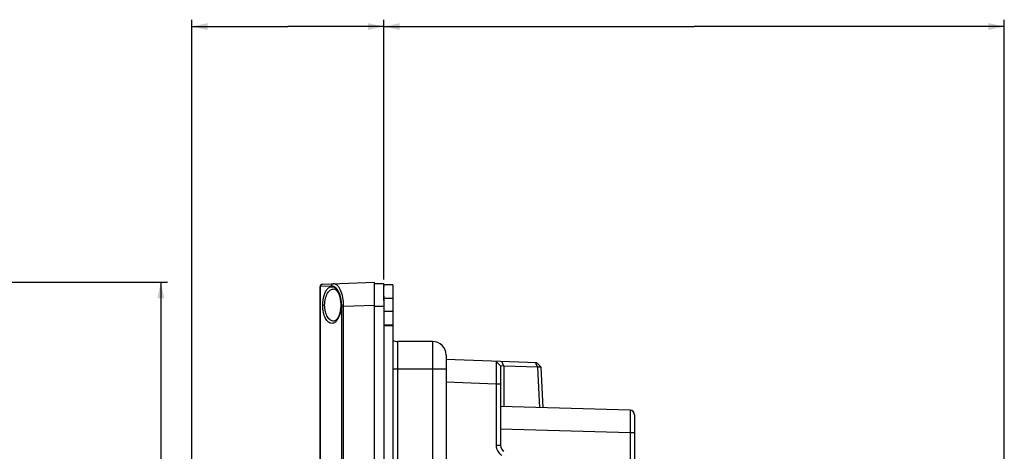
# Model space of a CAD drawing. Header units: millimetres. Extents: x 0 to 1189, y 0 to 841.
# Tile 58 of 64: x 423 to 640, y 555 to 650. Entities that reach past the tile are written whole.
import ezdxf

# ---------------------------------------------------------------- set-up
doc = ezdxf.new("R2010")
doc.units = ezdxf.units.MM
doc.header["$LTSCALE"] = 65.395
doc.layers.get('0').update_dxf_attribs({"linetype": 'CONTINUOUS'})
for name, color, linetype in [('NC500E-FIE-S-SYSTEDXF_DIMENSION', 7, 'CONTINUOUS'), ('NC500E-FRONTDXF_CONTINUOUS_LINE', 7, 'CONTINUOUS'), ('NC50E-CONTRODXF_CONTINUOUS_LINE', 7, 'CONTINUOUS')]:
    doc.layers.add(name, color=color, linetype=linetype)
doc.styles.get("Standard").update_dxf_attribs({"font": 'txt', "width": 0.85})
doc.dimstyles.new('DIMSTYLE_4', dxfattribs={"dimtxt": 15, "dimasz": 3.5, "dimexe": 1.5, "dimexo": 1, "dimgap": 3.75, "dimtad": 1, "dimdec": 0, "dimzin": 0, "dimdsep": 46, "dimtxsty": 'STANDARD', "dimblk": '_FILLED', "dimblk1": '_FILLED', "dimblk2": '_FILLED', "dimcen": 0.09, "dimazin": 0, "dimtp": 0.5, "dimtm": 0.5, "dimtfac": 1, "dimtdec": 0, "dimtofl": 0, "dimtmove": 0, "dimatfit": 3, "dimldrblk": '_FILLED', "dimfxl": 1, "dimtolj": 1, "dimtzin": 0, "dimarcsym": 0})
doc.dimstyles.new('DIMSTYLE_5', dxfattribs={"dimtxt": 12, "dimasz": 3.5, "dimexe": 1.5, "dimexo": 1, "dimgap": 3, "dimtad": 1, "dimdec": 0, "dimzin": 0, "dimdsep": 46, "dimtxsty": 'STANDARD', "dimblk": '_FILLED', "dimblk1": '_FILLED', "dimblk2": '_FILLED', "dimcen": 0.09, "dimazin": 0, "dimtp": 0.3, "dimtm": 0.3, "dimtfac": 1, "dimtdec": -1, "dimtofl": 0, "dimtmove": 0, "dimatfit": 3, "dimldrblk": '_FILLED', "dimfxl": 1, "dimtolj": 1, "dimtzin": 0, "dimarcsym": 0})
doc.dimstyles.new('DIMSTYLE_6', dxfattribs={"dimtxt": 12, "dimasz": 3.5, "dimexe": 1.5, "dimexo": 1, "dimgap": 3, "dimtad": 1, "dimzin": 0, "dimdsep": 46, "dimtxsty": 'STANDARD', "dimblk": '_FILLED', "dimblk1": '_FILLED', "dimblk2": '_FILLED', "dimcen": 0.09, "dimazin": 0, "dimtp": 0.5, "dimtm": 0.5, "dimtfac": 1, "dimtdec": -1, "dimtofl": 0, "dimtmove": 0, "dimatfit": 3, "dimldrblk": '_FILLED', "dimfxl": 1, "dimtolj": 1, "dimtzin": 0, "dimarcsym": 0})

# ---------------------------------------------------------------- blocks, each defined once
blk = doc.blocks.new('_FILLED')
at = {"color": 0, "linetype": 'ByBlock'}
blk.add_solid([(0, 0), (-1, 0.214), (-1, -0.214)], dxfattribs=at)
blk = doc.blocks.new('*D11')
at = {"layer": 'NC500E-FIE-S-SYSTEDXF_DIMENSION', "color": 2, "linetype": 'Continuous'}
for p, q in [((412.73, 592.07), (455.65, 592.07)), ((454.15, 592.07), (454.15, 432.07)), ((454.15, 272.07), (454.15, 432.07)), ((412.73, 272.07), (455.65, 272.07))]:
    blk.add_line(p, q, dxfattribs=at)
at = {"layer": 'NC500E-FIE-S-SYSTEDXF_DIMENSION', "color": 2, "linetype": 'Continuous', "xscale": 3.5, "yscale": 3.5, "zscale": 3.5}
for p, rotation in [((454.15, 592.07), 90), ((454.15, 272.07), 270)]:
    blk.add_blockref('_FILLED', p, dxfattribs=dict(at, rotation=rotation))
blk = doc.blocks.new('*D12')
at = {"layer": 'NC500E-FIE-S-SYSTEDXF_DIMENSION', "color": 2, "linetype": 'Continuous'}
for p, q in [((460.94, 334.32), (460.94, 649.83)), ((503.24, 592.72), (503.24, 649.83)), ((460.94, 648.33), (482.09, 648.33)), ((503.24, 648.33), (482.09, 648.33))]:
    blk.add_line(p, q, dxfattribs=at)
at = {"layer": 'NC500E-FIE-S-SYSTEDXF_DIMENSION', "color": 2, "linetype": 'Continuous', "xscale": 3.5, "yscale": 3.5, "zscale": 3.5, "rotation": 180}
blk.add_blockref('_FILLED', (460.94, 648.33), dxfattribs=at)
at = {"layer": 'NC500E-FIE-S-SYSTEDXF_DIMENSION', "color": 2, "linetype": 'Continuous', "xscale": 3.5, "yscale": 3.5, "zscale": 3.5}
blk.add_blockref('_FILLED', (503.24, 648.33), dxfattribs=at)
blk = doc.blocks.new('*D13')
at = {"layer": 'NC500E-FIE-S-SYSTEDXF_DIMENSION', "color": 2, "linetype": 'Continuous'}
for p, q in [((503.24, 592.72), (503.24, 649.83)), ((639.92, 527.99), (639.92, 649.83)), ((503.24, 648.33), (571.58, 648.33)), ((639.92, 648.33), (571.58, 648.33))]:
    blk.add_line(p, q, dxfattribs=at)
at = {"layer": 'NC500E-FIE-S-SYSTEDXF_DIMENSION', "color": 2, "linetype": 'Continuous', "xscale": 3.5, "yscale": 3.5, "zscale": 3.5, "rotation": 180}
blk.add_blockref('_FILLED', (503.24, 648.33), dxfattribs=at)
at = {"layer": 'NC500E-FIE-S-SYSTEDXF_DIMENSION', "color": 2, "linetype": 'Continuous', "xscale": 3.5, "yscale": 3.5, "zscale": 3.5}
blk.add_blockref('_FILLED', (639.92, 648.33), dxfattribs=at)

msp = doc.modelspace()

# ---------------------------------------------------------------- linework, layer by layer
at = {"layer": 'NC500E-FRONTDXF_CONTINUOUS_LINE', "color": 7, "linetype": 'Continuous'}
for p, q in [((489.725, 591.666), (501.242, 592.068)), ((501.242, 385.266), (501.242, 592.068)), ((489.242, 382.97), (489.242, 591.166)), ((489.295, 591.166), (489.242, 591.166)), ((491.696, 591.25), (489.295, 591.166)), ((489.295, 382.97), (489.295, 591.166)), ((492.282, 590.606), (492.283, 590.606)), ((503.242, 591.718), (501.242, 591.718)), ((503.242, 591.718), (503.242, 591.172)), ((503.242, 588.076), (503.242, 591.518)), ((505.242, 591.518), (503.242, 591.518)), ((505.242, 591.518), (505.242, 582.618)), ((503.242, 588.987), (503.242, 272.418)), ((505.242, 588.518), (503.242, 588.518)), ((489.799, 587.068), (490.229, 587.068)), ((493.785, 587.068), (493.781, 586.807)), ((493.838, 587.068), (493.785, 587.068)), ((493.985, 387.303), (493.985, 586.832)), ((493.985, 586.832), (494.241, 586.832)), ((494.241, 586.832), (494.415, 586.832)), ((494.415, 586.832), (501.242, 587.071)), ((494.415, 387.303), (494.415, 586.832)), ((503.242, 586.718), (501.242, 586.718)), ((505.242, 585.618), (503.242, 585.618)), ((492.283, 583.53), (492.282, 583.53)), ((505.242, 582.618), (503.242, 582.618)), ((505.242, 582.518), (503.242, 582.518)), ((505.242, 582.618), (505.242, 282.8)), ((506.242, 579.068), (506.242, 395.068)), ((513.972, 579.068), (506.242, 579.068)), ((513.972, 579.068), (513.972, 395.068)), ((516.972, 576.068), (516.972, 398.068)), ((505.242, 573.068), (516.972, 573.068))]:
    msp.add_line(p, q, dxfattribs=at)
for points in [[(492.283, 590.606), (492.448, 590.574), (492.647, 590.469), (492.858, 590.282), (493.064, 590.017), (493.255, 589.683), (493.422, 589.292), (493.56, 588.856), (493.667, 588.383), (493.741, 587.885)], [(493.741, 587.885), (493.779, 587.368), (493.785, 587.068)], [(493.671, 585.773), (493.564, 585.295), (493.426, 584.854), (493.259, 584.46), (493.068, 584.124), (492.86, 583.856), (492.649, 583.668), (492.449, 583.562), (492.283, 583.53)], [(493.781, 586.807), (493.744, 586.28), (493.671, 585.773)]]:
    msp.add_lwpolyline(points, dxfattribs=at)
for centre, radius, start, end in [((489.742, 591.166), 0.5, 92, 180), ((485.695, 586.871), 8.289, 4.33796, 8.80569), ((483.889, 586.811), 10.526, 0.11664, 8.0606), ((485.294, 586.834), 8.691, 359.9894, 4.37981), ((506.242, 582.068), 3, 250.49043, 270), ((513.972, 576.068), 3, 0, 90)]:
    msp.add_arc(centre, radius, start, end, dxfattribs=at)
for points, knots in [([(489.295, 591.166), (489.294, 591.289), (489.372, 591.538), (489.611, 591.662), (489.725, 591.666)], [0, 0, 0, 0, 0.5194174, 1, 1, 1, 1]), ([(489.799, 587.068), (489.799, 587.777), (489.924, 588.796), (490.382, 589.969), (490.794, 590.598), (491.275, 591.005), (491.819, 591.153), (492.363, 591.005), (492.653, 590.759), (492.788, 590.611)], [0, 0, 0, 0, 0.3554756, 0.5047333, 0.6283246, 0.7285634, 0.8141461, 0.8997382, 1, 1, 1, 1]), ([(490.229, 587.068), (490.229, 587.558), (490.333, 588.469), (490.78, 589.628), (491.436, 590.416), (492.026, 590.615), (492.283, 590.606)], [0, 0, 0, 0, 0.3297552, 0.6102564, 0.8269368, 1, 1, 1, 1]), ([(491.696, 591.25), (491.695, 591.373), (491.773, 591.622), (492.012, 591.746), (492.126, 591.749)], [0, 0, 0, 0, 0.519428, 1, 1, 1, 1]), ([(493.213, 591.181), (493.063, 591.354), (492.744, 591.643), (492.316, 591.756), (492.126, 591.749)], [0, 0, 0, 0, 0.5459018, 1, 1, 1, 1]), ([(493.365, 589.889), (493.303, 590.017), (493.068, 590.448), (492.737, 590.841), (492.443, 591.03)], [0, 0, 0, 0, 0.2896327, 1, 1, 1, 1]), ([(492.788, 590.611), (492.836, 590.559), (493.036, 590.317), (493.194, 590.04), (493.296, 589.82)], [0, 0, 0, 0, 0.2269024, 1, 1, 1, 1]), ([(494.311, 588.287), (494.227, 588.871), (493.992, 589.89), (493.509, 590.839), (493.213, 591.181)], [0, 0, 0, 0, 0.5663272, 1, 1, 1, 1]), ([(493.885, 588.14), (493.86, 588.303), (493.747, 588.902), (493.559, 589.49), (493.365, 589.889)], [0, 0, 0, 0, 0.2719162, 1, 1, 1, 1]), ([(493.296, 589.82), (493.384, 589.631), (493.718, 588.751), (493.838, 587.799), (493.838, 587.068)], [0, 0, 0, 0, 0.2219797, 1, 1, 1, 1]), ([(491.813, 583.029), (491.55, 583.031), (490.944, 583.306), (490.325, 584.216), (489.897, 585.514), (489.799, 586.525), (489.799, 587.068)], [0, 0, 0, 0, 0.1622895, 0.3785624, 0.6645324, 1, 1, 1, 1]), ([(492.283, 583.53), (492.026, 583.521), (491.436, 583.72), (490.78, 584.508), (490.333, 585.667), (490.229, 586.578), (490.229, 587.068)], [0, 0, 0, 0, 0.1730634, 0.3897393, 0.6702336, 1, 1, 1, 1]), ([(493.838, 587.068), (493.838, 586.811), (493.792, 585.873), (493.584, 584.93), (493.294, 584.31)], [0, 0, 0, 0, 0.2725271, 1, 1, 1, 1]), ([(492.782, 583.519), (492.711, 583.442), (492.447, 583.188), (492.076, 583.028), (491.813, 583.029)], [0, 0, 0, 0, 0.2860714, 1, 1, 1, 1]), ([(493.294, 584.31), (493.257, 584.231), (493.115, 583.951), (492.937, 583.687), (492.782, 583.519)], [0, 0, 0, 0, 0.2742212, 1, 1, 1, 1])]:
    msp.add_open_spline(points, degree=3, knots=knots, dxfattribs=at)
for points in [[(492.05, 591.208), (491.936, 591.239), (491.815, 591.254), (491.696, 591.25)], [(492.443, 591.03), (492.322, 591.108), (492.189, 591.17), (492.05, 591.208)]]:
    msp.add_open_spline(points, degree=3, dxfattribs=at)
at = {"layer": 'NC50E-CONTRODXF_CONTINUOUS_LINE', "color": 7, "linetype": 'Continuous'}
for p, q in [((536.939, 574.37), (516.972, 575.067)), ((536.939, 574.37), (516.972, 575.067)), ((536.939, 574.37), (516.972, 575.067)), ((528.972, 573.682), (528.007, 574.682)), ((528.972, 573.682), (528.007, 574.682)), ((528.972, 573.682), (528.007, 574.682)), ((528.972, 573.682), (528.972, 556.201)), ((528.972, 573.682), (528.972, 556.201)), ((528.972, 573.682), (528.972, 556.201)), ((529.722, 573.639), (528.972, 573.682)), ((529.722, 573.639), (528.972, 573.682)), ((529.722, 573.639), (528.972, 573.682)), ((529.722, 573.639), (529.257, 574.638)), ((529.722, 573.639), (529.257, 574.638)), ((529.722, 573.639), (529.257, 574.638)), ((529.722, 573.639), (529.722, 564.711)), ((529.722, 573.639), (529.722, 564.711)), ((529.722, 573.639), (529.722, 564.711)), ((537.153, 573.379), (529.722, 573.639)), ((537.153, 573.379), (529.722, 573.639)), ((537.153, 573.379), (529.722, 573.639)), ((537.153, 573.379), (536.688, 574.379)), ((537.153, 573.379), (536.688, 574.379)), ((537.153, 573.379), (536.688, 574.379)), ((537.903, 573.423), (536.939, 574.37)), ((537.903, 573.423), (536.939, 574.37)), ((537.903, 573.423), (536.939, 574.37)), ((537.619, 564.49), (537.153, 573.379)), ((537.619, 564.49), (537.153, 573.379)), ((537.619, 564.49), (537.153, 573.379)), ((538.372, 564.469), (537.903, 573.423)), ((538.372, 564.469), (537.903, 573.423)), ((538.372, 564.469), (537.903, 573.423)), ((528.007, 569.685), (516.972, 570.07)), ((528.007, 569.685), (516.972, 570.07)), ((528.007, 569.685), (516.972, 570.07)), ((528.007, 569.685), (528.007, 556.201)), ((528.007, 569.685), (528.007, 556.201)), ((528.007, 569.685), (528.007, 556.201)), ((528.972, 569.685), (528.007, 569.685)), ((528.972, 569.685), (528.007, 569.685)), ((528.972, 569.685), (528.007, 569.685)), ((557.5, 563.935), (528.972, 564.732)), ((557.5, 563.935), (528.972, 564.732)), ((557.5, 563.935), (528.972, 564.732)), ((558.472, 562.935), (558.472, 461.087)), ((558.472, 562.935), (558.472, 461.087)), ((558.472, 562.935), (558.472, 461.087)), ((557.5, 558.937), (528.972, 559.734)), ((557.5, 558.937), (528.972, 559.734)), ((557.5, 558.937), (528.972, 559.734)), ((557.5, 558.937), (557.5, 459.788)), ((557.5, 558.937), (557.5, 459.788)), ((557.5, 558.937), (557.5, 459.788)), ((558.472, 558.937), (557.5, 558.937)), ((558.472, 558.937), (557.5, 558.937)), ((558.472, 558.937), (557.5, 558.937)), ((528.972, 556.201), (528.007, 556.201)), ((528.972, 556.201), (528.007, 556.201)), ((528.972, 556.201), (528.007, 556.201))]:
    msp.add_line(p, q, dxfattribs=at)
for centre, radius, start, end in [((557.472, 562.935), 1, 0, 88.4), ((557.472, 562.935), 1, 0, 88.4), ((557.472, 562.935), 1, 0, 88.4), ((530.507, 556.201), 2.5, 180, 240), ((530.507, 556.201), 2.5, 180, 240), ((530.507, 556.201), 2.5, 180, 240), ((530.472, 556.201), 1.5, 180, 240), ((530.472, 556.201), 1.5, 180, 240), ((530.472, 556.201), 1.5, 180, 240)]:
    msp.add_arc(centre, radius, start, end, dxfattribs=at)
for points, knots in [([(528.007, 574.682), (528.009, 574.679), (528.009, 574.669), (528.011, 574.65), (528.012, 574.618), (528.014, 574.575), (528.015, 574.519), (528.016, 574.423), (528.018, 574.275), (528.02, 574.064), (528.021, 573.812), (528.021, 573.52), (528.021, 573.192), (528.021, 572.831), (528.02, 572.292), (528.018, 571.564), (528.013, 570.642), (528.009, 570.008), (528.007, 569.685)], [0, 0, 0, 0, 0.0016361, 0.005631, 0.0119884, 0.0206983, 0.0317408, 0.0450897, 0.0785728, 0.1208295, 0.1714575, 0.229975, 0.2958256, 0.3683844, 0.4469628, 0.619145, 0.805851, 1, 1, 1, 1]), ([(528.007, 574.682), (528.009, 574.679), (528.009, 574.669), (528.011, 574.65), (528.012, 574.618), (528.014, 574.575), (528.015, 574.519), (528.016, 574.423), (528.018, 574.275), (528.02, 574.064), (528.021, 573.812), (528.021, 573.52), (528.021, 573.192), (528.021, 572.831), (528.02, 572.292), (528.018, 571.564), (528.013, 570.642), (528.009, 570.008), (528.007, 569.685)], [0, 0, 0, 0, 0.0016361, 0.005631, 0.0119884, 0.0206983, 0.0317408, 0.0450897, 0.0785728, 0.1208295, 0.1714575, 0.229975, 0.2958256, 0.3683844, 0.4469628, 0.619145, 0.805851, 1, 1, 1, 1]), ([(528.007, 574.682), (528.009, 574.679), (528.009, 574.669), (528.011, 574.65), (528.012, 574.618), (528.014, 574.575), (528.015, 574.519), (528.016, 574.423), (528.018, 574.275), (528.02, 574.064), (528.021, 573.812), (528.021, 573.52), (528.021, 573.192), (528.021, 572.831), (528.02, 572.292), (528.018, 571.564), (528.013, 570.642), (528.009, 570.008), (528.007, 569.685)], [0, 0, 0, 0, 0.0016361, 0.005631, 0.0119884, 0.0206983, 0.0317408, 0.0450897, 0.0785728, 0.1208295, 0.1714575, 0.229975, 0.2958256, 0.3683844, 0.4469628, 0.619145, 0.805851, 1, 1, 1, 1]), ([(537.903, 573.423), (537.903, 573.421), (537.897, 573.42), (537.889, 573.418), (537.872, 573.416), (537.85, 573.413), (537.822, 573.411), (537.772, 573.407), (537.695, 573.402), (537.586, 573.397), (537.458, 573.391), (537.311, 573.385), (537.207, 573.381), (537.153, 573.379)], [0, 0, 0, 0, 0.0049606, 0.017976, 0.0393733, 0.0691202, 0.1071099, 0.1531889, 0.2688035, 0.4140007, 0.5863019, 0.7827513, 1, 1, 1, 1]), ([(537.903, 573.423), (537.903, 573.421), (537.897, 573.42), (537.889, 573.418), (537.872, 573.416), (537.85, 573.413), (537.822, 573.411), (537.772, 573.407), (537.695, 573.402), (537.586, 573.397), (537.458, 573.391), (537.311, 573.385), (537.207, 573.381), (537.153, 573.379)], [0, 0, 0, 0, 0.0049606, 0.017976, 0.0393733, 0.0691202, 0.1071099, 0.1531889, 0.2688035, 0.4140007, 0.5863019, 0.7827513, 1, 1, 1, 1]), ([(537.903, 573.423), (537.903, 573.421), (537.897, 573.42), (537.889, 573.418), (537.872, 573.416), (537.85, 573.413), (537.822, 573.411), (537.772, 573.407), (537.695, 573.402), (537.586, 573.397), (537.458, 573.391), (537.311, 573.385), (537.207, 573.381), (537.153, 573.379)], [0, 0, 0, 0, 0.0049606, 0.017976, 0.0393733, 0.0691202, 0.1071099, 0.1531889, 0.2688035, 0.4140007, 0.5863019, 0.7827513, 1, 1, 1, 1]), ([(557.5, 563.935), (557.501, 563.935), (557.501, 563.932), (557.502, 563.928), (557.502, 563.92), (557.503, 563.904), (557.504, 563.877), (557.505, 563.835), (557.506, 563.781), (557.507, 563.716), (557.508, 563.639), (557.509, 563.514), (557.51, 563.331), (557.511, 563.079), (557.511, 562.788), (557.512, 562.46), (557.511, 562.097), (557.511, 561.557), (557.509, 560.825), (557.505, 559.899), (557.502, 559.262), (557.5, 558.937)], [0, 0, 0, 0, 0.0003336, 0.0012497, 0.0027628, 0.0048744, 0.0108912, 0.0192876, 0.030045, 0.0431375, 0.0585343, 0.0761983, 0.1181538, 0.168601, 0.2270549, 0.292953, 0.3656608, 0.4444779, 0.6173512, 0.8049278, 1, 1, 1, 1]), ([(557.5, 563.935), (557.501, 563.935), (557.501, 563.932), (557.502, 563.928), (557.502, 563.92), (557.503, 563.904), (557.504, 563.877), (557.505, 563.835), (557.506, 563.781), (557.507, 563.716), (557.508, 563.639), (557.509, 563.514), (557.51, 563.331), (557.511, 563.079), (557.511, 562.788), (557.512, 562.46), (557.511, 562.097), (557.511, 561.557), (557.509, 560.825), (557.505, 559.899), (557.502, 559.262), (557.5, 558.937)], [0, 0, 0, 0, 0.0003336, 0.0012497, 0.0027628, 0.0048744, 0.0108912, 0.0192876, 0.030045, 0.0431375, 0.0585343, 0.0761983, 0.1181538, 0.168601, 0.2270549, 0.292953, 0.3656608, 0.4444779, 0.6173512, 0.8049278, 1, 1, 1, 1]), ([(557.5, 563.935), (557.501, 563.935), (557.501, 563.932), (557.502, 563.928), (557.502, 563.92), (557.503, 563.904), (557.504, 563.877), (557.505, 563.835), (557.506, 563.781), (557.507, 563.716), (557.508, 563.639), (557.509, 563.514), (557.51, 563.331), (557.511, 563.079), (557.511, 562.788), (557.512, 562.46), (557.511, 562.097), (557.511, 561.557), (557.509, 560.825), (557.505, 559.899), (557.502, 559.262), (557.5, 558.937)], [0, 0, 0, 0, 0.0003336, 0.0012497, 0.0027628, 0.0048744, 0.0108912, 0.0192876, 0.030045, 0.0431375, 0.0585343, 0.0761983, 0.1181538, 0.168601, 0.2270549, 0.292953, 0.3656608, 0.4444779, 0.6173512, 0.8049278, 1, 1, 1, 1])]:
    msp.add_open_spline(points, degree=3, knots=knots, dxfattribs=at)

# ---------------------------------------------------------------- dimensions: what is measured, and where the dimension line sits
at = {"layer": 'NC500E-FIE-S-SYSTEDXF_DIMENSION', "color": 2, "linetype": 'Continuous'}
for base, p1, p2, text, dimstyle, picture, middle in [((460.942, 648.332), (503.242, 591.718), (460.942, 333.321), '42', 'DIMSTYLE_5', '*D12', (471.892, 648.332)), ((503.242, 648.332), (639.922, 526.987), (503.242, 591.718), '140', 'DIMSTYLE_6', '*D13', (556.282, 648.332))]:
    dim = msp.add_linear_dim(base=base, p1=p1, p2=p2, angle=180, text=text, dimstyle=dimstyle, dxfattribs=at)
    dim.commit()
    dim.dimension.update_dxf_attribs({"geometry": picture, "text_midpoint": middle, "dimtype": 160})
dim = msp.add_linear_dim(base=(454.153, 272.068), p1=(411.726, 592.068), p2=(411.726, 272.068), angle=270, dimstyle='DIMSTYLE_4', dxfattribs=at)
dim.commit()
dim.dimension.update_dxf_attribs({"geometry": '*D11', "text_midpoint": (454.153, 412.943), "dimtype": 160})

doc.saveas('drawing.dxf')
